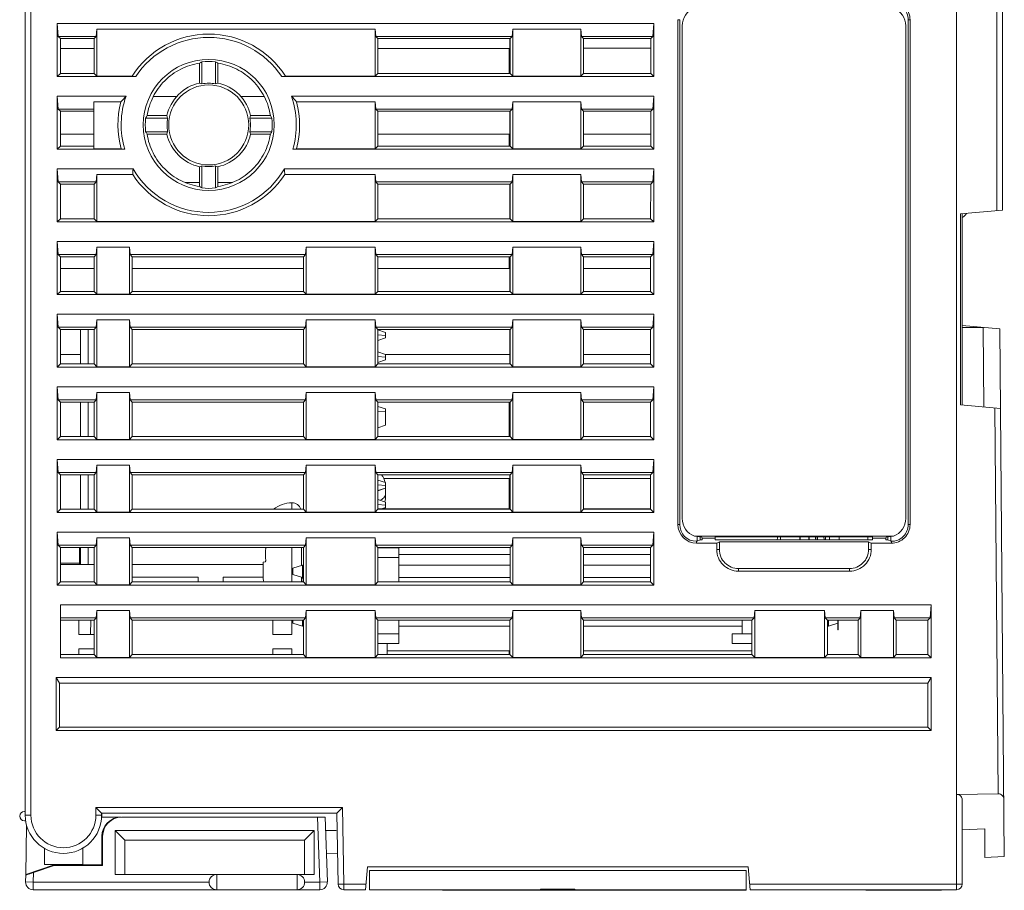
# Model space of a CAD drawing. Extents: x 0 to 555, y 0 to 389.
# Tile 4 of 21: x 214 to 265, y 46 to 92. Entities that reach past the tile are written whole.
import ezdxf

# ---------------------------------------------------------------- set-up
doc = ezdxf.new("R2010")
doc.units = 0
doc.header["$LTSCALE"] = 23.1
doc.header["$MEASUREMENT"] = 0
doc.layers.get('0').update_dxf_attribs({"linetype": 'CONTINUOUS'})

msp = doc.modelspace()

# ---------------------------------------------------------------- linework, layer by layer
at = {"lineweight": 5}
for p, q in [((213.87, 50.093), (213.87, 117.193)), ((214.17, 117.193), (214.17, 50.093)), ((264.97, 117.193), (264.97, 81.727)), ((262.57, 46.193), (262.57, 102.193)), ((264.68, 81.702), (264.68, 102.193)), ((248, 91.695), (248, 65.294)), ((248.096, 91.694), (248, 91.694)), ((248.096, 91.694), (248.096, 65.293)), ((260.14, 91.694), (260.044, 91.694)), ((260.044, 91.692), (260.044, 65.29)), ((260.14, 91.694), (260.14, 65.293)), ((215.545, 91.493), (215.605, 90.808)), ((215.545, 91.493), (215.545, 88.718)), ((215.545, 91.493), (246.745, 91.493)), ((217.585, 90.808), (217.619, 91.193)), ((217.619, 91.193), (217.619, 88.744)), ((232.171, 91.193), (217.619, 91.193)), ((232.171, 91.193), (232.205, 90.808)), ((232.171, 91.193), (232.171, 88.744)), ((239.335, 90.808), (239.369, 91.193)), ((239.369, 88.744), (239.369, 91.193)), ((239.369, 91.193), (242.921, 91.193)), ((242.921, 91.193), (242.955, 90.808)), ((242.921, 88.744), (242.921, 91.193)), ((246.685, 90.808), (246.745, 91.493)), ((246.745, 88.718), (246.745, 91.493)), ((248.228, 91.374), (248.228, 65.613)), ((259.912, 65.613), (259.912, 91.374)), ((215.711, 90.703), (215.605, 90.808)), ((217.585, 90.808), (215.605, 90.808)), ((215.711, 90.703), (215.711, 88.884)), ((217.479, 90.703), (215.711, 90.703)), ((217.585, 90.808), (217.479, 90.703)), ((217.479, 90.703), (217.479, 88.884)), ((232.205, 90.808), (232.311, 90.703)), ((239.335, 90.808), (232.205, 90.808)), ((232.311, 88.884), (232.311, 90.703)), ((232.311, 90.703), (239.229, 90.703)), ((239.22, 90.703), (239.22, 88.884)), ((239.335, 90.808), (239.229, 90.703)), ((239.229, 90.703), (239.229, 88.884)), ((242.955, 90.808), (246.685, 90.808)), ((243.061, 90.703), (242.955, 90.808)), ((243.061, 88.884), (243.061, 90.703)), ((243.061, 90.703), (246.579, 90.703)), ((246.685, 90.808), (246.579, 90.703)), ((246.579, 88.884), (246.58, 90.703)), ((215.711, 90.193), (217.479, 90.193)), ((239.179, 90.193), (232.311, 90.193)), ((239.179, 88.884), (239.179, 90.193)), ((243.061, 90.203), (243.061, 88.884)), ((246.579, 90.203), (243.061, 90.203)), ((222.988, 89.417), (222.988, 88.382)), ((223.111, 89.494), (223.111, 88.343)), ((223.829, 88.343), (223.829, 89.494)), ((223.952, 88.382), (223.952, 89.417)), ((215.711, 88.884), (215.545, 88.718)), ((215.545, 88.718), (219.653, 88.718)), ((217.479, 88.884), (215.711, 88.884)), ((217.619, 88.744), (217.479, 88.884)), ((217.619, 88.744), (219.463, 88.744)), ((219.653, 88.718), (219.463, 88.744)), ((227.477, 88.744), (227.287, 88.718)), ((246.745, 88.718), (227.287, 88.718)), ((227.477, 88.744), (232.171, 88.744)), ((232.171, 88.744), (232.311, 88.884)), ((239.229, 88.884), (232.311, 88.884)), ((239.369, 88.744), (239.229, 88.884)), ((239.369, 88.744), (242.921, 88.744)), ((243.061, 88.884), (242.921, 88.744)), ((246.579, 88.884), (243.061, 88.884)), ((246.745, 88.718), (246.579, 88.884)), ((215.545, 87.693), (215.605, 87.008)), ((215.545, 87.693), (215.545, 84.918)), ((219.146, 87.693), (215.545, 87.693)), ((220.597, 87.684), (221.815, 87.684)), ((225.125, 87.684), (226.343, 87.684)), ((227.794, 87.693), (246.745, 87.693)), ((246.685, 87.008), (246.745, 87.693)), ((246.745, 84.918), (246.745, 87.693)), ((215.712, 86.902), (215.605, 87.008)), ((217.47, 87.008), (215.605, 87.008)), ((217.47, 87.393), (217.47, 84.944)), ((217.47, 87.393), (218.874, 87.393)), ((232.171, 87.393), (228.066, 87.393)), ((232.171, 87.393), (232.205, 87.008)), ((232.171, 87.393), (232.171, 84.944)), ((232.205, 87.008), (232.312, 86.902)), ((239.335, 87.008), (232.205, 87.008)), ((239.335, 87.008), (239.229, 86.902)), ((239.335, 87.008), (239.369, 87.393)), ((239.369, 84.944), (239.369, 87.393)), ((239.369, 87.393), (242.921, 87.393)), ((242.921, 87.393), (242.955, 87.008)), ((242.921, 84.944), (242.921, 87.393)), ((242.955, 87.008), (246.685, 87.008)), ((243.062, 86.902), (242.955, 87.008)), ((246.685, 87.008), (246.579, 86.902)), ((215.712, 86.902), (215.712, 85.085)), ((217.47, 86.902), (215.712, 86.902)), ((221.32, 86.552), (220.169, 86.552)), ((221.281, 86.676), (220.247, 86.676)), ((226.771, 86.552), (225.62, 86.552)), ((226.693, 86.676), (225.659, 86.676)), ((232.312, 85.085), (232.312, 86.902)), ((232.312, 86.902), (239.228, 86.902)), ((239.22, 86.902), (239.22, 85.085)), ((239.228, 86.902), (239.228, 85.085)), ((243.062, 85.085), (243.062, 86.902)), ((243.062, 86.902), (246.578, 86.902)), ((246.578, 85.085), (246.579, 86.902)), ((215.712, 85.702), (217.478, 85.702)), ((220.169, 85.834), (221.32, 85.834)), ((220.248, 85.71), (221.281, 85.71)), ((220.248, 85.702), (221.281, 85.702)), ((225.62, 85.834), (226.771, 85.834)), ((225.659, 85.71), (226.692, 85.71)), ((225.659, 85.702), (226.692, 85.702)), ((239.178, 85.702), (232.312, 85.702)), ((239.178, 85.085), (239.178, 85.702)), ((246.578, 85.702), (243.062, 85.702)), ((215.712, 85.085), (215.545, 84.918)), ((217.47, 85.085), (215.712, 85.085)), ((232.171, 84.944), (232.312, 85.085)), ((239.228, 85.085), (232.312, 85.085)), ((239.369, 84.944), (239.228, 85.085)), ((243.062, 85.085), (242.921, 84.944)), ((246.578, 85.085), (243.062, 85.085)), ((246.745, 84.918), (246.578, 85.085)), ((215.545, 84.918), (219.074, 84.918)), ((217.47, 84.944), (218.887, 84.944)), ((219.074, 84.918), (218.887, 84.944)), ((228.053, 84.944), (227.866, 84.918)), ((246.745, 84.918), (227.866, 84.918)), ((228.053, 84.944), (232.171, 84.944)), ((239.369, 84.944), (242.921, 84.944)), ((222.986, 84.004), (222.986, 82.972)), ((223.111, 84.043), (223.111, 82.893)), ((223.829, 82.893), (223.829, 84.043)), ((223.954, 82.972), (223.954, 84.004)), ((215.545, 83.893), (215.605, 83.208)), ((215.545, 83.893), (215.545, 81.118)), ((219.513, 83.893), (215.545, 83.893)), ((217.585, 83.208), (217.619, 83.593)), ((217.619, 83.593), (217.619, 81.144)), ((219.495, 83.593), (217.619, 83.593)), ((227.427, 83.893), (246.745, 83.893)), ((232.171, 83.593), (227.445, 83.593)), ((232.171, 83.593), (232.205, 83.208)), ((232.171, 83.593), (232.171, 81.144)), ((239.335, 83.208), (239.369, 83.593)), ((239.369, 81.144), (239.369, 83.593)), ((239.369, 83.593), (242.921, 83.593)), ((242.921, 83.593), (242.955, 83.208)), ((242.921, 81.144), (242.921, 83.593)), ((246.685, 83.208), (246.745, 83.893)), ((246.745, 81.118), (246.745, 83.893)), ((215.713, 83.101), (215.605, 83.208)), ((217.585, 83.208), (215.605, 83.208)), ((215.712, 83.101), (215.713, 81.286)), ((217.478, 83.101), (215.713, 83.101)), ((217.585, 83.208), (217.478, 83.101)), ((217.478, 83.101), (217.478, 81.286)), ((222.233, 83.185), (222.986, 83.185)), ((223.954, 83.185), (224.707, 83.185)), ((239.335, 83.208), (232.205, 83.208)), ((232.205, 83.208), (232.312, 83.101)), ((232.313, 81.286), (232.313, 83.101)), ((232.313, 83.101), (239.228, 83.101)), ((239.22, 83.101), (239.22, 81.286)), ((239.335, 83.208), (239.228, 83.101)), ((239.228, 83.101), (239.228, 81.286)), ((242.955, 83.208), (246.685, 83.208)), ((243.063, 83.101), (242.955, 83.208)), ((243.063, 83.101), (246.578, 83.101)), ((243.063, 81.286), (243.063, 83.101)), ((246.577, 81.286), (246.578, 83.101)), ((246.685, 83.208), (246.578, 83.101)), ((264.97, 81.727), (262.771, 81.534)), ((262.771, 81.534), (262.771, 71.552)), ((262.87, 81.543), (262.87, 71.543)), ((215.713, 81.286), (215.545, 81.118)), ((246.745, 81.118), (215.545, 81.118)), ((217.478, 81.286), (215.713, 81.286)), ((217.619, 81.144), (217.477, 81.286)), ((217.619, 81.144), (232.171, 81.144)), ((232.171, 81.144), (232.313, 81.286)), ((239.228, 81.286), (232.313, 81.286)), ((239.369, 81.144), (239.227, 81.286)), ((239.369, 81.144), (242.921, 81.144)), ((243.063, 81.286), (242.921, 81.144)), ((246.578, 81.286), (243.063, 81.286)), ((246.745, 81.118), (246.577, 81.286)), ((215.545, 80.093), (215.605, 79.408)), ((215.545, 80.093), (215.545, 77.318)), ((215.545, 80.093), (246.745, 80.093)), ((246.685, 79.408), (246.745, 80.093)), ((246.745, 77.318), (246.745, 80.093)), ((215.713, 79.3), (215.605, 79.408)), ((217.585, 79.408), (215.605, 79.408)), ((215.713, 79.3), (215.714, 77.487)), ((217.477, 79.3), (215.713, 79.3)), ((217.585, 79.408), (217.477, 79.3)), ((217.477, 79.3), (217.477, 77.487)), ((217.585, 79.408), (217.619, 79.793)), ((217.619, 79.793), (217.619, 77.344)), ((217.619, 79.793), (219.321, 79.793)), ((219.321, 79.793), (219.355, 79.408)), ((219.321, 77.344), (219.321, 79.793)), ((219.355, 79.408), (219.463, 79.3)), ((228.535, 79.408), (219.355, 79.408)), ((219.463, 77.487), (219.463, 79.3)), ((228.427, 79.3), (219.463, 79.3)), ((228.535, 79.408), (228.427, 79.3)), ((228.427, 79.3), (228.427, 77.487)), ((228.535, 79.408), (228.569, 79.793)), ((228.569, 77.344), (228.569, 79.793)), ((228.569, 79.793), (232.171, 79.793)), ((232.171, 79.793), (232.205, 79.408)), ((232.171, 79.793), (232.171, 77.344)), ((232.205, 79.408), (232.313, 79.3)), ((239.335, 79.408), (232.205, 79.408)), ((232.314, 77.487), (232.314, 79.3)), ((232.314, 79.3), (239.227, 79.3)), ((239.177, 78.686), (239.177, 79.3)), ((239.22, 79.3), (239.22, 77.487)), ((239.335, 79.408), (239.227, 79.3)), ((239.227, 79.3), (239.227, 77.487)), ((239.335, 79.408), (239.369, 79.793)), ((239.369, 79.793), (242.921, 79.793)), ((239.369, 77.344), (239.369, 79.793)), ((242.921, 79.793), (242.955, 79.408)), ((242.921, 77.344), (242.921, 79.793)), ((242.955, 79.408), (246.685, 79.408)), ((243.063, 79.3), (242.955, 79.408)), ((243.064, 79.3), (246.577, 79.3)), ((243.064, 77.487), (243.064, 79.3)), ((246.576, 77.487), (246.577, 79.3)), ((246.685, 79.408), (246.577, 79.3)), ((215.713, 78.686), (217.477, 78.686)), ((219.463, 78.686), (228.427, 78.686)), ((232.313, 78.686), (239.177, 78.686)), ((243.063, 78.686), (246.577, 78.686)), ((215.714, 77.487), (215.545, 77.318)), ((246.745, 77.318), (215.545, 77.318)), ((217.477, 77.487), (215.714, 77.487)), ((217.619, 77.344), (217.476, 77.487)), ((217.619, 77.344), (219.321, 77.344)), ((219.321, 77.344), (219.463, 77.487)), ((228.427, 77.487), (219.463, 77.487)), ((228.569, 77.344), (228.426, 77.487)), ((228.569, 77.344), (232.171, 77.344)), ((232.171, 77.344), (232.314, 77.487)), ((239.227, 77.487), (232.314, 77.487)), ((239.369, 77.344), (239.226, 77.487)), ((239.369, 77.344), (242.921, 77.344)), ((243.064, 77.487), (242.921, 77.344)), ((246.577, 77.487), (243.064, 77.487)), ((246.745, 77.318), (246.576, 77.487)), ((215.545, 76.293), (215.605, 75.608)), ((215.545, 76.293), (215.545, 73.518)), ((215.545, 76.293), (246.745, 76.293)), ((246.685, 75.608), (246.745, 76.293)), ((246.745, 73.518), (246.745, 76.293)), ((217.585, 75.608), (217.619, 75.993)), ((217.619, 75.993), (217.619, 73.544)), ((217.619, 75.993), (219.321, 75.993)), ((219.321, 75.993), (219.355, 75.608)), ((219.321, 73.544), (219.321, 75.993)), ((228.535, 75.608), (228.569, 75.993)), ((228.569, 73.544), (228.569, 75.993)), ((228.569, 75.993), (232.171, 75.993)), ((232.171, 75.993), (232.205, 75.608)), ((232.171, 75.993), (232.171, 73.544)), ((239.335, 75.608), (239.369, 75.993)), ((239.369, 75.993), (242.921, 75.993)), ((239.369, 73.544), (239.369, 75.993)), ((242.921, 75.993), (242.955, 75.608)), ((242.921, 73.544), (242.921, 75.993)), ((262.87, 75.693), (264.828, 75.522)), ((215.714, 75.499), (215.605, 75.608)), ((217.585, 75.608), (215.605, 75.608)), ((215.714, 75.499), (215.715, 73.688)), ((217.476, 75.499), (215.714, 75.499)), ((216.77, 73.688), (216.77, 75.499)), ((217.17, 75.499), (217.17, 73.688)), ((217.585, 75.608), (217.476, 75.499)), ((217.476, 75.499), (217.476, 73.688)), ((219.355, 75.608), (219.464, 75.499)), ((228.535, 75.608), (219.355, 75.608)), ((219.464, 73.688), (219.464, 75.499)), ((228.426, 75.499), (219.464, 75.499)), ((228.535, 75.608), (228.426, 75.499)), ((228.426, 75.499), (228.426, 73.688)), ((239.335, 75.608), (232.205, 75.608)), ((232.205, 75.608), (232.314, 75.499)), ((232.314, 75.499), (239.226, 75.499)), ((232.314, 73.688), (232.314, 75.499)), ((232.32, 75.469), (232.314, 75.469)), ((232.32, 75.219), (232.314, 75.219)), ((232.72, 75.332), (232.32, 75.469)), ((232.32, 74.916), (232.32, 75.469)), ((232.72, 75.182), (232.32, 75.219)), ((232.72, 75.052), (232.72, 75.332)), ((239.22, 75.499), (239.22, 73.688)), ((239.335, 75.608), (239.226, 75.499)), ((239.226, 75.499), (239.226, 73.688)), ((242.955, 75.608), (246.685, 75.608)), ((243.064, 75.499), (242.955, 75.608)), ((243.064, 75.499), (246.576, 75.499)), ((243.064, 73.688), (243.064, 75.499)), ((246.685, 75.608), (246.576, 75.499)), ((246.576, 73.688), (246.576, 75.499)), ((262.87, 75.597), (263.97, 75.597)), ((263.97, 75.597), (263.992, 71.445)), ((265.068, 47.934), (264.828, 75.522)), ((232.32, 74.916), (232.314, 74.916)), ((232.72, 75.052), (232.32, 74.916)), ((215.714, 74.187), (216.77, 74.187)), ((232.32, 74.324), (232.314, 74.324)), ((232.72, 74.187), (232.32, 74.324)), ((232.32, 73.771), (232.32, 74.324)), ((232.72, 74.187), (239.221, 74.187)), ((232.72, 73.907), (232.72, 74.187)), ((243.064, 74.187), (246.576, 74.187)), ((215.715, 73.688), (215.545, 73.518)), ((217.476, 73.688), (215.714, 73.688)), ((217.619, 73.544), (217.476, 73.688)), ((219.321, 73.544), (219.464, 73.688)), ((228.426, 73.688), (219.464, 73.688)), ((228.569, 73.544), (228.425, 73.688)), ((232.171, 73.544), (232.315, 73.688)), ((232.32, 74.074), (232.314, 74.074)), ((232.32, 73.771), (232.314, 73.771)), ((239.226, 73.688), (232.314, 73.688)), ((232.72, 74.037), (232.32, 74.074)), ((232.72, 73.907), (232.32, 73.771)), ((239.369, 73.544), (239.226, 73.688)), ((243.065, 73.688), (242.921, 73.544)), ((246.576, 73.688), (243.064, 73.688)), ((246.745, 73.518), (246.576, 73.688)), ((246.745, 73.518), (215.545, 73.518)), ((217.619, 73.544), (219.321, 73.544)), ((228.569, 73.544), (232.171, 73.544)), ((239.369, 73.544), (242.921, 73.544)), ((215.545, 72.493), (215.605, 71.808)), ((215.545, 72.493), (215.545, 69.718)), ((215.545, 72.493), (246.745, 72.493)), ((217.585, 71.808), (217.619, 72.193)), ((217.619, 72.193), (217.619, 69.744)), ((217.619, 72.193), (219.321, 72.193)), ((219.321, 72.193), (219.355, 71.808)), ((219.321, 69.744), (219.321, 72.193)), ((228.535, 71.808), (228.569, 72.193)), ((228.569, 69.744), (228.569, 72.193)), ((228.569, 72.193), (232.171, 72.193)), ((232.171, 72.193), (232.205, 71.808)), ((232.171, 72.193), (232.171, 69.744)), ((239.335, 71.808), (239.369, 72.193)), ((239.369, 72.193), (242.921, 72.193)), ((239.369, 69.744), (239.369, 72.193)), ((242.921, 72.193), (242.955, 71.808)), ((242.921, 69.744), (242.921, 72.193)), ((246.685, 71.808), (246.745, 72.493)), ((246.745, 69.718), (246.745, 72.493)), ((215.715, 71.698), (215.605, 71.808)), ((217.585, 71.808), (215.605, 71.808)), ((215.715, 71.698), (215.715, 69.888)), ((217.475, 71.698), (215.715, 71.698)), ((216.77, 69.888), (216.77, 71.698)), ((217.17, 71.698), (217.17, 69.888)), ((217.585, 71.808), (217.475, 71.698)), ((217.475, 71.698), (217.475, 69.888)), ((219.355, 71.808), (219.465, 71.698)), ((228.535, 71.808), (219.355, 71.808)), ((219.465, 69.888), (219.465, 71.698)), ((228.425, 71.698), (219.465, 71.698)), ((228.535, 71.808), (228.425, 71.698)), ((228.425, 71.698), (228.425, 69.888)), ((239.335, 71.808), (232.205, 71.808)), ((232.205, 71.808), (232.315, 71.698)), ((232.315, 71.698), (239.225, 71.698)), ((232.315, 69.888), (232.315, 71.698)), ((239.175, 69.888), (239.175, 71.698)), ((239.22, 71.698), (239.22, 69.888)), ((239.335, 71.808), (239.225, 71.698)), ((239.225, 71.698), (239.225, 69.888)), ((242.955, 71.808), (246.685, 71.808)), ((243.065, 71.698), (242.955, 71.808)), ((243.065, 71.698), (246.575, 71.698)), ((243.065, 69.888), (243.065, 71.698)), ((246.685, 71.808), (246.575, 71.698)), ((246.575, 69.888), (246.575, 71.698)), ((232.32, 71.472), (232.315, 71.472)), ((232.32, 71.222), (232.315, 71.222)), ((232.32, 71.472), (232.72, 71.335)), ((232.32, 70.356), (232.32, 71.472)), ((232.72, 71.185), (232.32, 71.222)), ((232.72, 70.492), (232.72, 71.335)), ((262.771, 71.552), (264.864, 71.369)), ((264.574, 71.394), (264.751, 51.21)), ((232.32, 70.356), (232.315, 70.356)), ((232.72, 70.492), (232.32, 70.356)), ((215.715, 69.888), (215.545, 69.718)), ((246.745, 69.718), (215.545, 69.718)), ((217.475, 69.888), (215.715, 69.888)), ((217.619, 69.744), (217.475, 69.888)), ((217.619, 69.744), (219.321, 69.744)), ((219.321, 69.744), (219.465, 69.888)), ((228.425, 69.888), (219.465, 69.888)), ((228.569, 69.744), (228.425, 69.888)), ((228.569, 69.744), (232.171, 69.744)), ((232.171, 69.744), (232.315, 69.888)), ((239.225, 69.888), (232.315, 69.888)), ((239.369, 69.744), (239.225, 69.888)), ((239.369, 69.744), (242.921, 69.744)), ((243.065, 69.888), (242.921, 69.744)), ((246.575, 69.888), (243.065, 69.888)), ((246.745, 69.718), (246.575, 69.888)), ((215.545, 68.693), (215.605, 68.008)), ((215.545, 68.693), (215.545, 65.918)), ((215.545, 68.693), (246.745, 68.693)), ((246.685, 68.008), (246.745, 68.693)), ((246.745, 65.918), (246.745, 68.693)), ((215.716, 67.897), (215.605, 68.008)), ((217.585, 68.008), (215.605, 68.008)), ((217.585, 68.008), (217.474, 67.897)), ((217.585, 68.008), (217.619, 68.393)), ((217.619, 68.393), (217.619, 65.944)), ((217.619, 68.393), (219.321, 68.393)), ((219.321, 68.393), (219.355, 68.008)), ((219.321, 65.944), (219.321, 68.393)), ((219.355, 68.008), (219.466, 67.897)), ((228.535, 68.008), (219.355, 68.008)), ((228.535, 68.008), (228.424, 67.897)), ((228.535, 68.008), (228.569, 68.393)), ((228.569, 68.393), (232.171, 68.393)), ((228.569, 65.944), (228.569, 68.393)), ((232.171, 68.393), (232.205, 68.008)), ((232.171, 68.393), (232.171, 65.944)), ((239.335, 68.008), (232.205, 68.008)), ((232.205, 68.008), (232.316, 67.897)), ((239.335, 68.008), (239.224, 67.897)), ((239.335, 68.008), (239.369, 68.393)), ((239.369, 68.393), (242.921, 68.393)), ((239.369, 65.944), (239.369, 68.393)), ((242.921, 68.393), (242.955, 68.008)), ((242.921, 65.944), (242.921, 68.393)), ((242.955, 68.008), (246.685, 68.008)), ((243.066, 67.897), (242.955, 68.008)), ((246.685, 68.008), (246.574, 67.897)), ((215.716, 67.897), (215.716, 66.089)), ((217.474, 67.897), (215.716, 67.897)), ((216.77, 66.089), (216.77, 67.897)), ((217.17, 67.897), (217.17, 66.089)), ((217.474, 67.897), (217.474, 66.089)), ((219.466, 66.089), (219.466, 67.897)), ((228.424, 67.897), (219.466, 67.897)), ((228.424, 67.897), (228.424, 66.089)), ((232.316, 67.897), (239.224, 67.897)), ((232.316, 66.089), (232.316, 67.897)), ((232.32, 67.618), (232.316, 67.618)), ((232.72, 67.482), (232.32, 67.618)), ((232.32, 67.054), (232.32, 67.618)), ((239.174, 67.697), (232.627, 67.697)), ((232.72, 66.781), (232.72, 67.482)), ((239.174, 66.106), (239.174, 67.697)), ((239.22, 67.897), (239.22, 66.106)), ((239.224, 67.897), (239.224, 66.089)), ((243.066, 67.897), (246.574, 67.897)), ((243.066, 66.089), (243.066, 67.897)), ((246.574, 67.697), (243.066, 67.697)), ((243.066, 67.697), (243.066, 66.106)), ((246.574, 66.089), (246.574, 67.897)), ((232.32, 67.368), (232.316, 67.368)), ((232.32, 67.065), (232.316, 67.065)), ((232.32, 67.054), (232.316, 67.054)), ((232.72, 67.332), (232.32, 67.368)), ((232.72, 67.202), (232.32, 67.065)), ((232.72, 67.19), (232.32, 67.054)), ((227.815, 66.431), (227.815, 66.089)), ((232.32, 66.598), (232.316, 66.598)), ((232.72, 66.462), (232.32, 66.598)), ((232.32, 66.106), (232.32, 66.598)), ((232.72, 66.17), (232.72, 66.462)), ((215.716, 66.089), (215.545, 65.918)), ((246.745, 65.918), (215.545, 65.918)), ((217.474, 66.089), (215.716, 66.089)), ((217.619, 65.944), (217.474, 66.089)), ((217.619, 65.944), (219.321, 65.944)), ((219.321, 65.944), (219.466, 66.089)), ((228.424, 66.089), (219.466, 66.089)), ((228.569, 65.944), (228.424, 66.089)), ((228.569, 65.944), (232.171, 65.944)), ((232.171, 65.944), (232.316, 66.089)), ((232.32, 66.348), (232.316, 66.348)), ((232.316, 66.106), (239.224, 66.106)), ((239.224, 66.089), (232.316, 66.089)), ((232.72, 66.312), (232.32, 66.348)), ((232.72, 66.182), (232.499, 66.106)), ((232.72, 66.17), (232.533, 66.106)), ((239.369, 65.944), (239.224, 66.089)), ((239.369, 65.944), (242.921, 65.944)), ((243.066, 66.089), (242.921, 65.944)), ((243.066, 66.106), (246.574, 66.106)), ((246.574, 66.089), (243.066, 66.089)), ((246.745, 65.918), (246.574, 66.089)), ((215.545, 64.893), (215.605, 64.208)), ((215.545, 64.893), (215.545, 62.118)), ((215.545, 64.893), (246.745, 64.893)), ((246.685, 64.208), (246.745, 64.893)), ((246.745, 62.118), (246.745, 64.893)), ((248, 65.293), (248.096, 65.293)), ((260.044, 65.293), (260.14, 65.293)), ((217.585, 64.208), (217.619, 64.593)), ((217.619, 64.593), (217.619, 62.144)), ((217.619, 64.593), (219.321, 64.593)), ((219.321, 64.593), (219.355, 64.208)), ((219.321, 62.144), (219.321, 64.593)), ((228.535, 64.208), (228.569, 64.593)), ((228.569, 64.593), (232.171, 64.593)), ((228.569, 62.144), (228.569, 64.593)), ((232.171, 64.593), (232.205, 64.208)), ((232.171, 64.593), (232.171, 62.144)), ((239.335, 64.208), (239.369, 64.593)), ((242.921, 64.593), (239.369, 64.593)), ((239.369, 62.144), (239.369, 64.593)), ((242.921, 64.593), (242.955, 64.208)), ((242.921, 64.593), (242.921, 62.144)), ((248.862, 64.678), (259.278, 64.678)), ((248.862, 64.678), (249.244, 64.625)), ((249.011, 64.414), (248.975, 64.414)), ((248.976, 64.414), (248.976, 64.318)), ((249.011, 64.657), (249.011, 64.414)), ((249.011, 64.414), (249.161, 64.49)), ((249.161, 64.49), (249.266, 64.49)), ((249.163, 64.625), (249.163, 64.49)), ((249.266, 64.581), (249.244, 64.625)), ((249.266, 64.581), (249.955, 64.581)), ((258.185, 64.652), (249.955, 64.652)), ((249.955, 64.49), (249.955, 64.652)), ((249.955, 64.49), (258.185, 64.49)), ((250.17, 64.388), (250.029, 64.318)), ((250.17, 64.388), (257.97, 64.388)), ((250.17, 63.989), (250.17, 64.388)), ((253.37, 64.49), (253.37, 64.652)), ((254.37, 64.49), (254.37, 64.652)), ((254.4, 64.49), (254.4, 64.652)), ((254.84, 64.652), (254.84, 64.49)), ((254.87, 64.652), (254.87, 64.49)), ((255.199, 64.652), (255.209, 64.49)), ((255.215, 64.654), (255.222, 64.49)), ((255.297, 64.654), (255.303, 64.49)), ((255.636, 64.654), (255.643, 64.49)), ((255.722, 64.49), (255.715, 64.652)), ((255.925, 64.652), (255.925, 64.49)), ((256.425, 64.49), (256.425, 64.652)), ((257.925, 64.652), (257.925, 64.49)), ((258.111, 64.318), (257.97, 64.388)), ((257.97, 64.388), (257.97, 63.992)), ((258.185, 64.652), (258.185, 64.49)), ((258.185, 64.581), (258.874, 64.581)), ((258.874, 64.58), (258.896, 64.625)), ((258.874, 64.49), (258.979, 64.49)), ((259.278, 64.678), (258.896, 64.625)), ((258.977, 64.49), (258.977, 64.625)), ((258.979, 64.49), (259.129, 64.414)), ((259.129, 64.657), (259.129, 64.414)), ((259.129, 64.414), (259.164, 64.414)), ((259.164, 64.318), (259.164, 64.414)), ((215.717, 64.097), (215.605, 64.208)), ((217.585, 64.208), (215.605, 64.208)), ((215.717, 64.097), (215.717, 62.29)), ((217.473, 64.097), (215.717, 64.097)), ((216.72, 64.097), (216.72, 63.194)), ((216.72, 64.06), (216.77, 64.06)), ((216.77, 63.194), (216.77, 64.097)), ((217.17, 64.097), (217.17, 63.194)), ((217.585, 64.208), (217.473, 64.097)), ((217.473, 64.097), (217.473, 62.29)), ((219.355, 64.208), (219.467, 64.097)), ((228.535, 64.208), (219.355, 64.208)), ((219.467, 62.29), (219.467, 64.097)), ((228.423, 64.097), (219.467, 64.097)), ((227.815, 64.097), (227.815, 62.29)), ((228.315, 64.097), (228.315, 63.147)), ((228.535, 64.208), (228.423, 64.097)), ((228.423, 64.097), (228.423, 62.29)), ((239.335, 64.208), (232.205, 64.208)), ((232.205, 64.208), (232.317, 64.097)), ((232.317, 64.097), (239.223, 64.097)), ((232.317, 62.29), (232.317, 64.097)), ((232.317, 64.073), (233.41, 64.073)), ((233.41, 62.29), (233.41, 64.073)), ((239.335, 64.208), (239.223, 64.097)), ((239.223, 64.097), (239.223, 62.29)), ((246.685, 64.208), (242.955, 64.208)), ((243.067, 64.097), (242.955, 64.208)), ((246.573, 64.097), (243.067, 64.097)), ((243.067, 62.29), (243.067, 64.097)), ((246.685, 64.208), (246.573, 64.097)), ((246.573, 62.29), (246.573, 64.097)), ((248.975, 64.318), (250.029, 64.318)), ((250.029, 64.318), (250.029, 63.989)), ((250.029, 63.989), (250.17, 63.989)), ((257.97, 63.989), (258.111, 63.989)), ((258.111, 64.318), (259.161, 64.318)), ((258.111, 63.993), (258.111, 64.318)), ((216.72, 63.829), (216.77, 63.829)), ((216.72, 63.794), (216.77, 63.794)), ((216.72, 63.729), (216.77, 63.729)), ((216.72, 63.643), (216.77, 63.643)), ((216.72, 63.577), (216.77, 63.577)), ((226.416, 63.337), (226.315, 63.331)), ((226.315, 62.6), (226.315, 63.331)), ((232.317, 63.573), (233.41, 63.573)), ((233.41, 63.731), (239.223, 63.731)), ((243.067, 63.731), (246.573, 63.731)), ((216.72, 63.28), (215.717, 63.28)), ((215.717, 63.194), (217.473, 63.194)), ((216.72, 63.277), (216.77, 63.277)), ((216.72, 63.21), (216.77, 63.21)), ((219.467, 63.194), (226.315, 63.194)), ((228.37, 63.163), (227.87, 63.013)), ((227.87, 62.673), (227.87, 63.013)), ((228.37, 63.163), (228.423, 63.163)), ((228.37, 62.523), (228.37, 63.163)), ((233.41, 63.163), (239.223, 63.163)), ((243.067, 63.163), (246.573, 63.163)), ((251.166, 62.993), (251.166, 62.852)), ((256.976, 62.993), (251.167, 62.993)), ((251.167, 62.852), (256.977, 62.852)), ((256.974, 62.852), (256.974, 62.993)), ((222.92, 62.545), (219.467, 62.545)), ((222.92, 62.545), (222.92, 62.29)), ((224.22, 62.29), (224.22, 62.545)), ((226.315, 62.545), (224.22, 62.545)), ((228.37, 62.523), (227.87, 62.673)), ((228.315, 62.54), (228.315, 62.29)), ((228.315, 62.481), (228.423, 62.481)), ((228.37, 62.523), (228.423, 62.523)), ((228.413, 62.481), (228.409, 62.432)), ((233.41, 62.523), (239.223, 62.523)), ((243.067, 62.523), (246.573, 62.523)), ((215.717, 62.29), (215.545, 62.118)), ((246.745, 62.118), (215.545, 62.118)), ((217.473, 62.29), (215.717, 62.29)), ((217.619, 62.144), (217.473, 62.29)), ((217.619, 62.144), (219.321, 62.144)), ((219.321, 62.144), (219.467, 62.29)), ((228.423, 62.29), (219.467, 62.29)), ((228.569, 62.144), (228.423, 62.29)), ((228.569, 62.144), (232.171, 62.144)), ((232.171, 62.144), (232.317, 62.29)), ((239.223, 62.29), (232.317, 62.29)), ((239.369, 62.144), (239.223, 62.29)), ((239.369, 62.144), (242.921, 62.144)), ((243.067, 62.29), (242.921, 62.144)), ((246.573, 62.29), (243.067, 62.29)), ((246.573, 62.29), (246.745, 62.118)), ((215.72, 61.093), (215.72, 58.318)), ((215.72, 61.093), (261.245, 61.093)), ((217.585, 60.408), (217.619, 60.793)), ((217.619, 60.793), (217.619, 58.344)), ((217.619, 60.793), (219.321, 60.793)), ((219.321, 60.793), (219.355, 60.408)), ((219.321, 58.344), (219.321, 60.793)), ((228.535, 60.408), (228.569, 60.793)), ((228.569, 60.793), (232.171, 60.793)), ((228.569, 58.344), (228.569, 60.793)), ((232.171, 60.793), (232.205, 60.408)), ((232.171, 60.793), (232.171, 58.344)), ((239.335, 60.408), (239.369, 60.793)), ((239.369, 60.793), (242.921, 60.793)), ((239.369, 58.344), (239.369, 60.793)), ((242.921, 60.793), (242.955, 60.408)), ((242.921, 58.344), (242.921, 60.793)), ((251.985, 60.408), (252.018, 60.793)), ((255.671, 60.793), (252.018, 60.793)), ((252.018, 60.793), (252.018, 58.344)), ((255.671, 60.793), (255.705, 60.408)), ((255.671, 58.344), (255.671, 60.793)), ((257.535, 60.408), (257.569, 60.793)), ((259.271, 60.793), (257.569, 60.793)), ((257.569, 58.344), (257.569, 60.793)), ((259.271, 60.793), (259.305, 60.408)), ((259.271, 58.344), (259.271, 60.793)), ((261.185, 60.408), (261.245, 61.093)), ((261.245, 58.318), (261.245, 61.093)), ((217.585, 60.408), (215.72, 60.408)), ((217.472, 60.296), (215.72, 60.296)), ((216.67, 59.543), (216.67, 60.296)), ((217.311, 60.296), (217.285, 59.543)), ((217.585, 60.408), (217.472, 60.296)), ((217.472, 60.296), (217.472, 58.491)), ((219.355, 60.408), (219.467, 60.296)), ((228.535, 60.408), (219.355, 60.408)), ((228.422, 60.296), (219.468, 60.296)), ((219.468, 58.491), (219.468, 60.296)), ((226.82, 59.543), (226.82, 60.296)), ((227.82, 60.296), (227.82, 59.543)), ((227.87, 60.133), (227.87, 60.296)), ((228.37, 59.983), (228.37, 60.296)), ((228.535, 60.408), (228.422, 60.296)), ((228.422, 60.296), (228.422, 58.491)), ((239.335, 60.408), (232.205, 60.408)), ((232.205, 60.408), (232.318, 60.296)), ((232.318, 60.296), (239.222, 60.296)), ((232.318, 58.491), (232.318, 60.296)), ((233.41, 59.073), (233.41, 60.296)), ((239.335, 60.408), (239.222, 60.296)), ((239.222, 60.296), (239.222, 58.491)), ((242.955, 60.408), (251.985, 60.408)), ((243.068, 60.296), (242.955, 60.408)), ((243.068, 60.296), (251.872, 60.296)), ((243.068, 58.491), (243.068, 60.296)), ((251.37, 60.296), (251.37, 59.573)), ((251.985, 60.408), (251.872, 60.296)), ((251.872, 60.296), (251.872, 58.491)), ((257.535, 60.408), (255.705, 60.408)), ((255.705, 60.408), (255.818, 60.296)), ((255.818, 60.296), (257.422, 60.296)), ((255.818, 58.491), (255.818, 60.296)), ((255.87, 60.296), (255.87, 59.983)), ((256.37, 60.296), (256.37, 59.793)), ((256.38, 60.296), (256.38, 59.793)), ((257.422, 60.296), (257.422, 58.491)), ((257.423, 60.296), (257.535, 60.408)), ((261.185, 60.408), (259.305, 60.408)), ((259.305, 60.408), (259.417, 60.296)), ((259.417, 60.296), (259.418, 58.491)), ((261.072, 60.296), (259.418, 60.296)), ((261.072, 58.491), (261.073, 60.296)), ((261.073, 60.296), (261.185, 60.408)), ((228.37, 59.983), (227.87, 60.133)), ((228.37, 59.983), (228.422, 59.983)), ((233.41, 59.983), (239.222, 59.983)), ((239.22, 59.983), (239.22, 58.491)), ((243.068, 59.983), (251.37, 59.983)), ((255.818, 59.983), (255.87, 59.983)), ((255.87, 59.983), (256.37, 60.133)), ((256.37, 59.793), (256.38, 59.793)), ((216.67, 59.543), (217.472, 59.543)), ((226.82, 59.543), (227.82, 59.543)), ((232.318, 59.573), (233.41, 59.573)), ((250.83, 59.573), (251.872, 59.573)), ((250.83, 59.073), (250.83, 59.573)), ((216.67, 58.491), (216.67, 58.792)), ((217.472, 58.792), (216.67, 58.792)), ((227.82, 58.792), (226.82, 58.792)), ((226.82, 58.491), (226.82, 58.792)), ((227.82, 58.792), (227.82, 58.491)), ((232.318, 59.073), (233.41, 59.073)), ((232.801, 59.073), (232.805, 58.491)), ((239.172, 58.695), (232.804, 58.695)), ((239.172, 58.491), (239.172, 58.695)), ((251.872, 58.695), (243.068, 58.695)), ((243.068, 58.695), (243.068, 58.491)), ((250.83, 59.073), (251.872, 59.073)), ((217.472, 58.491), (215.72, 58.491)), ((261.245, 58.318), (215.72, 58.318)), ((217.619, 58.344), (217.472, 58.491)), ((217.619, 58.344), (219.321, 58.344)), ((219.321, 58.344), (219.468, 58.491)), ((228.422, 58.491), (219.468, 58.491)), ((228.569, 58.344), (228.422, 58.491)), ((228.569, 58.344), (232.171, 58.344)), ((232.171, 58.344), (232.318, 58.491)), ((239.222, 58.491), (232.318, 58.491)), ((239.369, 58.344), (239.222, 58.491)), ((239.369, 58.344), (242.921, 58.344)), ((243.068, 58.491), (242.921, 58.344)), ((251.872, 58.491), (243.068, 58.491)), ((252.018, 58.344), (251.872, 58.491)), ((252.018, 58.344), (255.671, 58.344)), ((255.818, 58.491), (255.671, 58.344)), ((257.422, 58.491), (255.818, 58.491)), ((257.569, 58.344), (257.422, 58.491)), ((257.569, 58.344), (259.271, 58.344)), ((259.271, 58.344), (259.418, 58.491)), ((261.072, 58.491), (259.418, 58.491)), ((261.072, 58.491), (261.245, 58.318)), ((215.497, 57.293), (215.67, 56.993)), ((215.497, 57.293), (215.497, 54.52)), ((215.497, 57.293), (261.243, 57.293)), ((261.07, 56.993), (261.243, 57.293)), ((261.243, 54.52), (261.243, 57.293)), ((215.67, 54.693), (215.67, 56.993)), ((261.07, 56.993), (215.67, 56.993)), ((261.07, 54.693), (261.07, 56.993)), ((215.67, 54.693), (215.497, 54.52)), ((215.67, 54.693), (261.07, 54.693)), ((261.07, 54.693), (261.243, 54.52)), ((261.243, 54.52), (215.497, 54.52)), ((262.57, 51.178), (262.585, 51.179)), ((264.751, 51.21), (262.585, 51.179)), ((217.57, 50.493), (217.87, 50.193)), ((217.57, 50.493), (230.462, 50.493)), ((217.57, 50.093), (217.57, 50.493)), ((230.167, 50.193), (230.462, 50.493)), ((230.531, 46.493), (230.462, 50.493)), ((262.87, 50.893), (262.87, 46.493)), ((213.835, 50.293), (213.87, 50.293)), ((213.87, 50.093), (214.17, 50.093)), ((217.57, 50.093), (217.87, 50.093)), ((217.857, 49.993), (217.885, 49.993)), ((230.167, 50.193), (217.87, 50.193)), ((217.87, 50.193), (217.87, 50.093)), ((218.885, 49.993), (217.885, 49.993)), ((218.922, 49.993), (229.552, 49.993)), ((229.152, 49.993), (229.271, 46.593)), ((229.552, 49.993), (229.671, 46.607)), ((230.231, 46.488), (230.167, 50.193)), ((213.91, 49.793), (213.835, 49.793)), ((213.899, 46.998), (213.944, 49.561)), ((217.922, 48.993), (217.885, 48.993)), ((217.885, 47.493), (217.885, 48.993)), ((217.922, 48.993), (217.922, 47.457)), ((219.085, 48.793), (218.585, 49.293)), ((218.585, 49.293), (228.985, 49.293)), ((218.585, 46.993), (218.585, 49.293)), ((228.485, 48.793), (228.985, 49.293)), ((228.985, 49.293), (228.985, 46.993)), ((230.035, 49.293), (229.577, 49.293)), ((262.87, 49.32), (264.047, 49.378)), ((264.047, 49.378), (264.052, 47.884)), ((219.085, 48.793), (228.485, 48.793)), ((219.085, 46.993), (219.085, 48.793)), ((228.485, 48.793), (228.485, 46.993)), ((214.885, 47.516), (214.885, 48.355)), ((216.885, 48.373), (216.885, 47.516)), ((230.203, 48.102), (229.619, 48.092)), ((264.052, 47.884), (265.068, 47.934)), ((215.385, 47.493), (213.899, 46.998)), ((214.299, 47.093), (215.391, 47.457)), ((216.885, 47.516), (214.885, 47.516)), ((215.385, 47.493), (217.885, 47.493)), ((215.391, 47.457), (215.385, 47.493)), ((217.922, 47.457), (215.391, 47.457)), ((217.922, 47.457), (217.885, 47.493)), ((231.665, 46.193), (231.77, 47.393)), ((231.77, 47.393), (251.67, 47.393)), ((251.775, 46.193), (251.67, 47.393)), ((213.892, 46.594), (213.899, 46.998)), ((214.299, 47.093), (214.293, 46.593)), ((218.585, 46.993), (228.985, 46.993)), ((223.885, 46.993), (223.885, 46.193)), ((228.085, 46.193), (228.085, 46.993)), ((251.57, 47.193), (231.87, 47.193)), ((231.87, 46.193), (231.87, 47.193)), ((251.57, 47.193), (251.57, 46.193)), ((213.892, 46.6), (214.293, 46.593)), ((214.292, 46.593), (214.292, 46.193)), ((214.293, 46.593), (223.485, 46.593)), ((228.485, 46.593), (229.271, 46.593)), ((229.271, 46.593), (229.671, 46.607)), ((229.271, 46.193), (229.271, 46.593)), ((230.231, 46.488), (230.531, 46.493)), ((230.531, 46.493), (231.691, 46.493)), ((230.531, 46.493), (230.531, 46.193)), ((251.749, 46.493), (262.87, 46.493)), ((229.271, 46.193), (214.292, 46.193)), ((231.665, 46.193), (230.531, 46.193)), ((251.57, 46.193), (231.87, 46.193)), ((235.686, 46.193), (235.686, 46.163)), ((237.986, 46.163), (235.686, 46.163)), ((235.79, 46.193), (235.79, 46.163)), ((236.258, 46.193), (236.258, 46.163)), ((236.738, 46.193), (236.738, 46.163)), ((237.227, 46.193), (237.227, 46.163)), ((237.986, 46.193), (237.986, 46.163)), ((247.129, 46.163), (238.005, 46.163)), ((238.023, 46.193), (238.023, 46.163)), ((238.038, 46.193), (238.038, 46.163)), ((238.349, 46.193), (238.349, 46.163)), ((238.852, 46.193), (238.852, 46.163)), ((238.998, 46.193), (238.998, 46.163)), ((239.181, 46.193), (239.181, 46.163)), ((240.82, 46.223), (242.62, 46.223)), ((240.82, 46.193), (240.82, 46.223)), ((241.301, 46.193), (241.301, 46.163)), ((241.581, 46.193), (241.581, 46.163)), ((241.66, 46.163), (241.66, 46.193)), ((242.126, 46.193), (242.126, 46.163)), ((242.62, 46.193), (242.62, 46.223)), ((243.702, 46.193), (243.702, 46.163)), ((244.266, 46.193), (244.266, 46.163)), ((244.414, 46.193), (244.414, 46.163)), ((244.419, 46.193), (244.419, 46.163)), ((244.587, 46.193), (244.587, 46.163)), ((244.8, 46.193), (244.8, 46.163)), ((245.677, 46.193), (245.677, 46.163)), ((246.768, 46.193), (246.768, 46.163)), ((247.129, 46.193), (247.129, 46.163)), ((251.57, 46.163), (247.129, 46.163)), ((247.222, 46.193), (247.222, 46.163)), ((247.24, 46.193), (247.24, 46.163)), ((247.312, 46.193), (247.312, 46.163)), ((247.455, 46.193), (247.455, 46.163)), ((247.473, 46.193), (247.473, 46.163)), ((247.563, 46.193), (247.563, 46.163)), ((247.671, 46.193), (247.671, 46.163)), ((248.012, 46.193), (248.012, 46.163)), ((248.07, 46.193), (248.07, 46.163)), ((251.57, 46.193), (251.57, 46.163)), ((262.57, 46.193), (251.775, 46.193)), ((257.834, 46.193), (257.834, 46.163)), ((261.784, 46.163), (257.834, 46.163)), ((257.888, 46.193), (257.888, 46.163)), ((258.067, 46.193), (258.067, 46.163)), ((258.229, 46.193), (258.229, 46.163)), ((258.462, 46.193), (258.462, 46.163)), ((258.57, 46.193), (258.57, 46.163)), ((258.678, 46.193), (258.678, 46.163)), ((258.732, 46.193), (258.732, 46.163)), ((258.768, 46.193), (258.768, 46.163)), ((258.839, 46.193), (258.839, 46.163)), ((258.857, 46.193), (258.857, 46.163)), ((258.911, 46.193), (258.911, 46.163)), ((259.001, 46.193), (259.001, 46.163)), ((259.127, 46.193), (259.127, 46.163)), ((259.145, 46.193), (259.145, 46.163)), ((259.27, 46.193), (259.27, 46.163)), ((259.432, 46.193), (259.432, 46.163)), ((259.594, 46.193), (259.594, 46.163)), ((259.719, 46.193), (259.719, 46.163)), ((259.863, 46.193), (259.863, 46.163)), ((259.953, 46.193), (259.953, 46.163)), ((260.007, 46.193), (260.007, 46.163)), ((260.042, 46.193), (260.042, 46.163)), ((260.132, 46.193), (260.132, 46.163)), ((260.168, 46.193), (260.168, 46.163)), ((260.294, 46.193), (260.294, 46.163)), ((260.473, 46.193), (260.473, 46.163)), ((260.527, 46.193), (260.527, 46.163)), ((260.581, 46.193), (260.581, 46.163)), ((260.599, 46.193), (260.599, 46.163)), ((260.635, 46.193), (260.635, 46.163)), ((260.976, 46.193), (260.976, 46.163)), ((261.012, 46.193), (261.012, 46.163)), ((261.048, 46.193), (261.048, 46.163)), ((261.102, 46.193), (261.102, 46.163)), ((261.21, 46.193), (261.21, 46.163)), ((261.281, 46.193), (261.281, 46.163)), ((261.335, 46.193), (261.335, 46.163)), ((261.353, 46.193), (261.353, 46.163)), ((261.371, 46.193), (261.371, 46.163)), ((261.389, 46.193), (261.389, 46.163)), ((261.443, 46.193), (261.443, 46.163)), ((261.479, 46.193), (261.479, 46.163)), ((261.641, 46.193), (261.641, 46.163)), ((261.73, 46.193), (261.73, 46.163)), ((261.784, 46.193), (261.784, 46.163))]:
    msp.add_line(p, q, dxfattribs=at)
msp.add_lwpolyline([(228.409, 62.432), (228.405, 62.396), (228.401, 62.364), (228.398, 62.335), (228.394, 62.311), (228.391, 62.29), (228.391, 62.29)], dxfattribs=at)
for radius in [3.425, 2.093]:
    msp.add_circle((223.47, 86.193), radius, dxfattribs=at)
for centre, radius, start, end in [((249.234, 91.374), 1.006, 111.6789, 179.996), ((258.906, 91.374), 1.006, 0.003, 68.3226), ((223.47, 86.193), 4.75, 32.4871, 147.5129), ((223.47, 86.193), 4.577, 33.4838, 146.5162), ((225.542, 85.494), 4.68, 121.2915, 123.0634), ((223.47, 86.193), 3.32, 83.7934, 96.2066), ((221.398, 85.494), 4.68, 56.9366, 58.7085), ((222.177, 85.565), 2.931, 71.4246, 73.9429), ((223.47, 86.193), 2.18, 80.5231, 99.4769), ((224.763, 85.565), 2.931, 106.0571, 108.5754), ((223.47, 86.193), 4.577, 160.8683, 196.1751), ((223.47, 86.193), 4.577, 343.8249, 19.1317), ((223.47, 86.193), 4.75, 165.3667, 195.2417), ((223.47, 86.193), 4.75, 344.7583, 14.6333), ((223.47, 86.193), 3.32, 173.7934, 186.2066), ((223.47, 86.193), 2.18, 170.5231, 189.4769), ((223.47, 86.193), 2.18, 350.5231, 9.4769), ((223.47, 86.193), 3.32, 353.7934, 6.2066), ((222.177, 86.821), 2.931, 286.0161, 288.5753), ((223.47, 86.193), 2.18, 260.5231, 279.4769), ((224.763, 86.821), 2.931, 251.4247, 253.9839), ((223.47, 86.193), 4.75, 213.1867, 326.8133), ((223.47, 86.193), 4.577, 210.1679, 329.8321), ((225.541, 86.891), 4.679, 236.893, 238.7086), ((223.47, 86.193), 3.32, 263.7934, 276.2066), ((221.399, 86.891), 4.679, 301.2914, 303.107), ((262.12, 82.343), 1.25, 306.8699, 320.9234), ((231.72, 67.281), 1, 12.0893, 38.12), ((227.815, 64.931), 1.5, 90, 129.407), ((227.815, 65.931), 0.5, 18.5386, 90), ((231.72, 66.781), 1, 342.3995, 0), ((249.234, 65.613), 1.006, 180.004, 248.3211), ((258.906, 65.613), 1.006, 291.6776, 359.9967), ((248.976, 65.294), 0.976, 179.9853, 269.9307), ((248.976, 65.294), 0.88, 180.0029, 269.9338), ((285.173, 65.034), 35.91, 180.7232, 180.8745), ((251.275, 64.942), 1.964, 346.6615, 351.4962), ((225.26, 62.702), 30.002, 3.4161, 3.7303), ((222.834, 65.035), 36.042, 359.1261, 359.2768), ((230.57, 63.733), 4.133, 175.9611, 180.0291), ((256.975, 63.987), 1.136, 270.0847, 0.261), ((230.57, 63.729), 4.133, 179.9709, 184.0389), ((256.975, 63.987), 0.995, 270.0738, 315.0331), ((227.954, 62.599), 1.639, 179.9624, 190.8611), ((213.835, 50.043), 0.25, 90, 270), ((215.87, 50.093), 2, 180, 0), ((215.87, 50.093), 1.7, 180, 0), ((215.885, 49.993), 2, 0, 5.7481), ((218.885, 48.993), 1, 89.9934, 179.9922), ((218.922, 48.993), 1, 89.9934, 179.9922), ((230.035, 48.793), 0.5, 72.7304, 90), ((223.885, 46.593), 0.4, 90, 270), ((228.085, 46.593), 0.4, 270, 90), ((214.292, 46.593), 0.4, 179.87, 270), ((229.271, 46.593), 0.4, 270, 2), ((230.531, 46.493), 0.3, 181, 270), ((262.57, 46.493), 0.3, 270, 0)]:
    msp.add_arc(centre, radius, start, end, dxfattribs=at)
for centre, major_axis, ratio, start_param, end_param in [((223.47, 81.48), (0, 8.164), 0.816497, 0.705822, 0.76073), ((223.47, 81.48), (0, 8.164), 0.816497, -0.76073, -0.705822), ((223.47, 83.891), (0, 4.641), 0.868224, 0.927057, 0.959998), ((223.47, 87.511), (0, 2.656), 0.868224, -4.392548, -4.343032), ((223.47, 87.511), (0, 2.656), 0.868224, -1.940154, -1.890637), ((223.47, 83.891), (0, 4.641), 0.868224, -0.959998, -0.927057), ((223.47, 88.496), (0, 4.641), 0.868224, -4.101591, -4.068529), ((223.47, 84.875), (0, 2.656), 0.868224, 1.201439, 1.251133), ((223.47, 84.875), (0, 2.656), 0.868224, -1.251133, -1.201439), ((223.47, 88.496), (0, 4.641), 0.868224, -2.214656, -2.181595), ((223.47, 83.38), (0, 4.873), 0.816497, 1.465206, 1.526948), ((223.47, 83.38), (0, 4.873), 0.816497, -1.526948, -1.465206)]:
    msp.add_ellipse(centre, major_axis=major_axis, ratio=ratio, start_param=start_param, end_param=end_param, dxfattribs=at)
for points, knots in [([(259.787, 92.315), (259.868, 92.234), (259.999, 92.038), (260.044, 91.806), (260.044, 91.692)], [0, 0, 0, 0, 0.499969, 1, 1, 1, 1]), ([(260.14, 91.691), (260.14, 91.818), (260.09, 92.075), (259.945, 92.293), (259.855, 92.383)], [0, 0, 0, 0, 0.500031, 1, 1, 1, 1]), ([(220.247, 86.676), (220.298, 87.017), (220.511, 87.686), (221.127, 88.537), (221.978, 89.153), (222.648, 89.366), (222.988, 89.417)], [0, 0, 0, 0, 0.250023, 0.5, 0.749977, 1, 1, 1, 1]), ([(223.952, 89.417), (224.292, 89.366), (224.962, 89.153), (225.813, 88.537), (226.429, 87.686), (226.642, 87.017), (226.693, 86.676)], [0, 0, 0, 0, 0.250023, 0.5, 0.749977, 1, 1, 1, 1]), ([(222.988, 88.382), (222.579, 88.292), (221.796, 87.868), (221.372, 87.085), (221.281, 86.676)], [0, 0, 0, 0, 0.500001, 1, 1, 1, 1]), ([(225.659, 86.676), (225.568, 87.085), (225.144, 87.868), (224.361, 88.292), (223.952, 88.382)], [0, 0, 0, 0, 0.499999, 1, 1, 1, 1]), ([(222.986, 82.972), (222.646, 83.023), (221.977, 83.235), (221.127, 83.851), (220.511, 84.701), (220.299, 85.37), (220.248, 85.71)], [0, 0, 0, 0, 0.250024, 0.500001, 0.749977, 1, 1, 1, 1]), ([(221.281, 85.71), (221.371, 85.301), (221.795, 84.519), (222.577, 84.094), (222.986, 84.004)], [0, 0, 0, 0, 0.5, 1, 1, 1, 1]), ([(226.692, 85.71), (226.641, 85.37), (226.429, 84.701), (225.813, 83.851), (224.964, 83.235), (224.294, 83.023), (223.954, 82.972)], [0, 0, 0, 0, 0.250023, 0.499999, 0.749976, 1, 1, 1, 1]), ([(223.954, 84.004), (224.363, 84.094), (225.145, 84.519), (225.569, 85.301), (225.659, 85.71)], [0, 0, 0, 0, 0.5, 1, 1, 1, 1]), ([(232.438, 66.558), (232.468, 66.573), (232.568, 66.631), (232.658, 66.716), (232.693, 66.791)], [0, 0, 0, 0, 0.289278, 1, 1, 1, 1]), ([(232.693, 66.791), (232.698, 66.8), (232.713, 66.837), (232.72, 66.876), (232.72, 66.906)], [0, 0, 0, 0, 0.259122, 1, 1, 1, 1]), ([(259.161, 64.318), (259.288, 64.318), (259.545, 64.368), (259.87, 64.584), (260.089, 64.907), (260.14, 65.163), (260.14, 65.29)], [0, 0, 0, 0, 0.250061, 0.500019, 0.74999, 1, 1, 1, 1]), ([(260.044, 65.29), (260.044, 65.176), (259.997, 64.945), (259.8, 64.654), (259.507, 64.459), (259.276, 64.414), (259.162, 64.415)], [0, 0, 0, 0, 0.250009, 0.49998, 0.749939, 1, 1, 1, 1]), ([(226.44, 64.097), (226.444, 64.087), (226.448, 64.062), (226.449, 64.038), (226.448, 64.025)], [0, 0, 0, 0, 0.459379, 1, 1, 1, 1]), ([(250.029, 63.989), (250.03, 63.842), (250.088, 63.543), (250.258, 63.291), (250.363, 63.186)], [0, 0, 0, 0, 0.500121, 1, 1, 1, 1]), ([(250.463, 63.286), (250.371, 63.377), (250.221, 63.598), (250.171, 63.86), (250.17, 63.989)], [0, 0, 0, 0, 0.499862, 1, 1, 1, 1]), ([(257.97, 63.992), (257.97, 63.862), (257.919, 63.599), (257.771, 63.377), (257.679, 63.285)], [0, 0, 0, 0, 0.500029, 1, 1, 1, 1]), ([(226.448, 63.438), (226.449, 63.425), (226.448, 63.401), (226.443, 63.372), (226.436, 63.354), (226.429, 63.343), (226.421, 63.337), (226.416, 63.337)], [0, 0, 0, 0, 0.34674, 0.643087, 0.762312, 0.860087, 1, 1, 1, 1]), ([(250.363, 63.186), (250.467, 63.081), (250.72, 62.911), (251.019, 62.853), (251.167, 62.852)], [0, 0, 0, 0, 0.499874, 1, 1, 1, 1]), ([(251.167, 62.993), (251.037, 62.994), (250.775, 63.044), (250.554, 63.194), (250.463, 63.286)], [0, 0, 0, 0, 0.500143, 1, 1, 1, 1]), ([(262.585, 51.179), (262.665, 51.178), (262.819, 51.11), (262.87, 50.959), (262.87, 50.893)], [0, 0, 0, 0, 0.549227, 1, 1, 1, 1]), ([(265.042, 50.924), (265.042, 50.991), (264.988, 51.143), (264.832, 51.211), (264.751, 51.21)], [0, 0, 0, 0, 0.450324, 1, 1, 1, 1]), ([(213.899, 46.966), (213.899, 46.966), (213.903, 46.967), (213.907, 46.968), (213.918, 46.971), (213.932, 46.974), (213.949, 46.98), (213.979, 46.989), (214.024, 47.003), (214.084, 47.022), (214.152, 47.044), (214.225, 47.068), (214.275, 47.085), (214.301, 47.093)], [0, 0, 0, 0, 0.004727, 0.019272, 0.043805, 0.078113, 0.121677, 0.173917, 0.30131, 0.45388, 0.625386, 0.809655, 1, 1, 1, 1])]:
    msp.add_open_spline(points, degree=3, knots=knots, dxfattribs=at)

doc.saveas('drawing.dxf')
